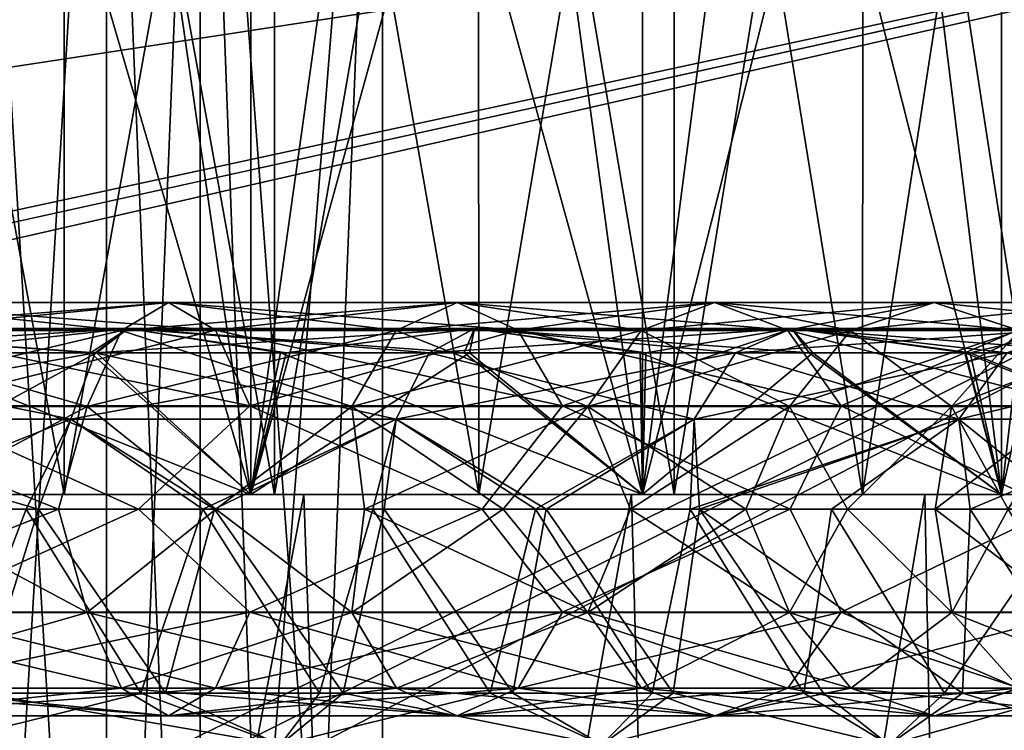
# Model space of a CAD drawing. Header units: metres. Extents: x -104 to 104, y -111 to 38.
# Tile 250 of 256: x 79.72 to 83.53, y 15.59 to 18.34. Entities that reach past the tile are written whole.
import ezdxf

# ---------------------------------------------------------------- set-up
doc = ezdxf.new("R2010")
doc.units = ezdxf.units.M
doc.layers.add('solid_509367_AD153', color=7, linetype='CONTINUOUS')

msp = doc.modelspace()

# ---------------------------------------------------------------- linework, layer by layer
at = {"layer": 'solid_509367_AD153'}
for points in [[(80.610085, 16.5, 10.47233), (79.815994, 22, 10.750194), (79.003357, 22, 10.967939)], [(79.003357, 16.5, 10.967939), (80.610085, 16.5, 10.47233), (79.003357, 22, 10.967939)], [(79.003357, 16.5, -10.967939), (79.003357, 22, -10.967939), (79.815994, 22, -10.750194)], [(79.003357, 16.5, -10.967939), (79.815994, 22, -10.750194), (80.610085, 22, -10.47233)], [(80.610085, 16.5, -10.47233), (79.003357, 16.5, -10.967939), (80.610085, 22, -10.47233)], [(80.610085, 16.5, 10.47233), (80.610085, 22, 10.47233), (79.815994, 22, 10.750194)], [(82.125, 16.5, 9.742785), (81.381195, 22, 10.1359), (80.610085, 22, 10.47233)], [(80.610085, 16.5, 10.47233), (82.125, 16.5, 9.742785), (80.610085, 22, 10.47233)], [(80.610085, 16.5, -10.47233), (80.610085, 22, -10.47233), (81.381195, 22, -10.1359)], [(80.610085, 16.5, -10.47233), (81.381195, 22, -10.1359), (82.125, 22, -9.742785)], [(82.125, 16.5, -9.742785), (80.610085, 16.5, -10.47233), (82.125, 22, -9.742785)], [(82.125, 16.5, 9.742785), (82.125, 22, 9.742785), (81.381195, 22, 10.1359)], [(83.514259, 16.5, 8.795604), (82.837349, 22, 9.295186), (82.125, 22, 9.742785)], [(82.125, 16.5, 9.742785), (83.514259, 16.5, 8.795604), (82.125, 22, 9.742785)], [(82.125, 16.5, -9.742785), (82.125, 22, -9.742785), (82.837349, 22, -9.295186)], [(82.125, 16.5, -9.742785), (82.837349, 22, -9.295186), (83.514259, 22, -8.795604)], [(83.514259, 16.5, -8.795604), (82.125, 16.5, -9.742785), (83.514259, 22, -8.795604)], [(83.514259, 16.5, 8.795604), (83.514259, 22, 8.795604), (82.837349, 22, 9.295186)], [(84.746834, 16.5, 7.651943), (84.151947, 22, 8.246834), (83.514259, 22, 8.795604)], [(83.514259, 16.5, 8.795604), (84.746834, 16.5, 7.651943), (83.514259, 22, 8.795604)], [(83.514259, 16.5, -8.795604), (83.514259, 22, -8.795604), (84.151947, 22, -8.246834)], [(83.514259, 16.5, -8.795604), (84.151947, 22, -8.246834), (84.746834, 22, -7.651943)], [(84.746834, 16.5, -7.651943), (83.514259, 16.5, -8.795604), (84.746834, 22, -7.651943)], [(79.060852, 16.5, 11.211221), (79.05899, 21, 11.211671), (79.887985, 21, 10.989048)], [(79.887077, 16.5, -10.989388), (79.887985, 21, -10.989048), (79.05899, 21, -11.211671)], [(79.887077, 16.5, -10.989388), (79.05899, 21, -11.211671), (79.060852, 16.5, -11.211221)], [(79.060852, 16.5, 11.211221), (79.887985, 21, 10.989048), (79.887077, 16.5, 10.989388)], [(79.887077, 16.5, 10.989388), (79.887985, 21, 10.989048), (80.702728, 21, 10.703959)], [(79.887077, 16.5, 10.989388), (80.702728, 21, 10.703959), (80.701691, 16.5, 10.703978)], [(80.701691, 16.5, -10.703978), (79.887985, 21, -10.989048), (79.887077, 16.5, -10.989388)], [(80.701691, 16.5, -10.703978), (80.702728, 21, -10.703959), (79.887985, 21, -10.989048)], [(80.701691, 16.5, 10.703978), (80.702728, 21, 10.703959), (81.489662, 21, 10.361142)], [(80.701691, 16.5, 10.703978), (81.489662, 21, 10.361142), (81.491699, 16.5, 10.359917)], [(81.491699, 16.5, -10.359917), (80.702728, 21, -10.703959), (80.701691, 16.5, -10.703978)], [(81.491699, 16.5, -10.359917), (81.489662, 21, -10.361142), (80.702728, 21, -10.703959)], [(81.491699, 16.5, 10.359917), (81.489662, 21, 10.361142), (82.248337, 21, 9.959632)], [(82.247688, 16.5, -9.960302), (82.248337, 21, -9.959632), (81.489662, 21, -10.361142)], [(82.247688, 16.5, -9.960302), (81.489662, 21, -10.361142), (81.491699, 16.5, -10.359917)], [(81.491699, 16.5, 10.359917), (82.248337, 21, 9.959632), (82.247688, 16.5, 9.960302)], [(82.247688, 16.5, 9.960302), (82.248337, 21, 9.959632), (82.97921, 21, 9.500394)], [(82.247688, 16.5, 9.960302), (82.97921, 21, 9.500394), (82.977402, 16.5, 9.501176)], [(82.977402, 16.5, -9.501176), (82.248337, 21, -9.959632), (82.247688, 16.5, -9.960302)], [(82.977402, 16.5, -9.501176), (82.97921, 21, -9.500394), (82.248337, 21, -9.959632)], [(82.977402, 16.5, 9.501176), (82.97921, 21, 9.500394), (83.670135, 21, 8.991062)], [(82.977402, 16.5, 9.501176), (83.670135, 21, 8.991062), (83.671913, 16.5, 8.989111)], [(83.671913, 16.5, -8.989111), (82.97921, 21, -9.500394), (82.977402, 16.5, -9.501176)], [(83.671913, 16.5, -8.989111), (83.670135, 21, -8.991062), (82.97921, 21, -9.500394)], [(79.514099, 11.9, 2.779423), (79.514099, 20.799999, 2.779423), (80.050865, 20.799999, 2.049639)], [(80.050705, 11.9, 2.05), (79.514099, 11.9, 2.779423), (80.050865, 20.799999, 2.049639)], [(80.050705, 11.9, -2.05), (80.050865, 20.799999, -2.049639), (79.514099, 20.799999, -2.779423)], [(79.514099, 11.9, -2.779423), (80.050705, 11.9, -2.05), (79.514099, 20.799999, -2.779423)], [(80.050705, 11.9, 2.05), (80.050865, 20.799999, 2.049639), (80.414101, 20.799999, 1.220577)], [(80.414101, 11.9, 1.220577), (80.050705, 11.9, 2.05), (80.414101, 20.799999, 1.220577)], [(80.050705, 11.9, -2.05), (80.414101, 11.9, -1.220577), (80.050865, 20.799999, -2.049639)], [(80.414101, 11.9, -1.220577), (80.414101, 20.799999, -1.220577), (80.050865, 20.799999, -2.049639)], [(81.118805, 11.381198), (80.414101, 20.799999, 1.220577), (81.118805, 20.799999)], [(80.754219, 11.699223, 0.631477), (80.414101, 20.799999, 1.220577), (81.118805, 11.381198)], [(80.754219, 11.699223, 0.631477), (80.414101, 11.9, 1.220577), (80.414101, 20.799999, 1.220577)], [(80.414101, 11.9, -1.220577), (81.118805, 20.799999), (80.414101, 20.799999, -1.220577)], [(80.755348, 11.6984, -0.629519), (81.118805, 20.799999), (80.414101, 11.9, -1.220577)], [(81.118805, 11.381198), (81.118805, 20.799999), (80.755348, 11.6984, -0.629519)], [(-88.5, -7.5, -19), (-88.5, 19.5, -19), (88.5, 19.5, -19)], [(-36.57795, -7.5, -19), (-88.5, -7.5, -19), (88.5, 19.5, -19)], [(-34.248123, -7.626659, -19), (-36.57795, -7.5, -19), (88.5, 19.5, -19)], [(-31.945723, -8.004942, -19), (-34.248123, -7.626659, -19), (88.5, 19.5, -19)], [(31.945723, -8.004942, -19), (-31.945723, -8.004942, -19), (88.5, 19.5, -19)], [(88.5, -7.5, 19), (17.197384, 19.5, 19), (18.989754, 17.759771, 19)], [(88.5, -7.5, 19), (88.5, 19.5, 19), (17.197384, 19.5, 19)], [(34.248119, -7.626659, -19), (31.945723, -8.004942, -19), (88.5, 19.5, -19)], [(36.57795, -7.5, -19), (34.248119, -7.626659, -19), (88.5, 19.5, -19)], [(88.5, -7.5, -19), (36.57795, -7.5, -19), (88.5, 19.5, -19)], [(88.5, -7.5, 19), (18.989754, 17.759771, 19), (20.601439, 15.860648, 19)], [(80.290443, 17.242264, 7.439158), (80.108734, 17.134457, 7.082532), (78.956352, 17.134457, 7.559865)], [(79.080032, 17.242264, 7.940525), (80.290443, 17.242264, 7.439158), (78.956352, 17.134457, 7.559865)], [(79.080032, 17.242264, -7.940525), (78.956352, 17.134457, -7.559865), (80.108734, 17.134457, -7.082532)], [(80.472252, 17.135294, 7.795984), (80.290443, 17.242264, 7.439158), (79.080032, 17.242264, 7.940525)], [(79.203789, 17.135294, 8.3214), (80.472252, 17.135294, 7.795984), (79.080032, 17.242264, 7.940525)], [(80.290443, 17.242264, -7.439158), (79.080032, 17.242264, -7.940525), (80.108734, 17.134457, -7.082532)], [(79.203789, 17.135294, -8.3214), (79.080032, 17.242264, -7.940525), (80.290443, 17.242264, -7.439158)], [(80.472252, 17.135294, -7.795984), (79.203789, 17.135294, -8.3214), (80.290443, 17.242264, -7.439158)], [(81.407516, 17.242264, 6.754614), (81.172256, 17.134457, 6.430805), (80.108734, 17.134457, 7.082532)], [(80.290443, 17.242264, 7.439158), (81.407516, 17.242264, 6.754614), (80.108734, 17.134457, 7.082532)], [(80.290443, 17.242264, -7.439158), (80.108734, 17.134457, -7.082532), (81.172256, 17.134457, -6.430805)], [(81.642906, 17.135294, 7.078605), (81.407516, 17.242264, 6.754614), (80.290443, 17.242264, 7.439158)], [(80.472252, 17.135294, 7.795984), (81.642906, 17.135294, 7.078605), (80.290443, 17.242264, 7.439158)], [(81.407516, 17.242264, -6.754614), (80.290443, 17.242264, -7.439158), (81.172256, 17.134457, -6.430805)], [(80.472252, 17.135294, -7.795984), (80.290443, 17.242264, -7.439158), (81.407516, 17.242264, -6.754614)], [(81.642906, 17.135294, -7.078605), (80.472252, 17.135294, -7.795984), (81.407516, 17.242264, -6.754614)], [(82.403748, 17.242264, 5.903749), (82.120728, 17.134457, 5.62073), (81.172256, 17.134457, 6.430805)], [(81.407516, 17.242264, 6.754614), (82.403748, 17.242264, 5.903749), (81.172256, 17.134457, 6.430805)], [(81.407516, 17.242264, -6.754614), (81.172256, 17.134457, -6.430805), (82.120728, 17.134457, -5.62073)], [(82.686928, 17.135294, 6.186928), (82.403748, 17.242264, 5.903749), (81.407516, 17.242264, 6.754614)], [(81.642906, 17.135294, 7.078605), (82.686928, 17.135294, 6.186928), (81.407516, 17.242264, 6.754614)], [(82.403748, 17.242264, -5.903749), (81.407516, 17.242264, -6.754614), (82.120728, 17.134457, -5.62073)], [(81.642906, 17.135294, -7.078605), (81.407516, 17.242264, -6.754614), (82.403748, 17.242264, -5.903749)], [(82.686928, 17.135294, -6.186928), (81.642906, 17.135294, -7.078605), (82.403748, 17.242264, -5.903749)], [(83.254616, 17.242264, 4.907515), (82.930801, 17.134457, 4.672254), (82.120728, 17.134457, 5.62073)], [(82.403748, 17.242264, 5.903749), (83.254616, 17.242264, 4.907515), (82.120728, 17.134457, 5.62073)], [(82.403748, 17.242264, -5.903749), (82.120728, 17.134457, -5.62073), (82.930801, 17.134457, -4.672254)], [(83.578606, 17.135294, 5.142908), (83.254616, 17.242264, 4.907515), (82.403748, 17.242264, 5.903749)], [(82.686928, 17.135294, 6.186928), (83.578606, 17.135294, 5.142908), (82.403748, 17.242264, 5.903749)], [(83.254616, 17.242264, -4.907515), (82.403748, 17.242264, -5.903749), (82.930801, 17.134457, -4.672254)], [(82.686928, 17.135294, -6.186928), (82.403748, 17.242264, -5.903749), (83.254616, 17.242264, -4.907515)], [(83.578606, 17.135294, -5.142908), (82.686928, 17.135294, -6.186928), (83.254616, 17.242264, -4.907515)], [(83.939156, 17.242264, 3.79044), (83.582535, 17.134457, 3.608731), (82.930801, 17.134457, 4.672254)], [(83.254616, 17.242264, 4.907515), (83.939156, 17.242264, 3.79044), (82.930801, 17.134457, 4.672254)], [(83.254616, 17.242264, -4.907515), (82.930801, 17.134457, -4.672254), (83.582535, 17.134457, -3.608731)], [(84.295982, 17.135294, 3.972252), (83.939156, 17.242264, 3.79044), (83.254616, 17.242264, 4.907515)], [(83.578606, 17.135294, 5.142908), (84.295982, 17.135294, 3.972252), (83.254616, 17.242264, 4.907515)], [(83.939156, 17.242264, -3.79044), (83.254616, 17.242264, -4.907515), (83.582535, 17.134457, -3.608731)], [(83.578606, 17.135294, -5.142908), (83.254616, 17.242264, -4.907515), (83.939156, 17.242264, -3.79044)], [(78.714081, 17.142265, 9.700533), (78.636131, 17.0483, 9.358998), (80.007156, 17.0483, 8.936092)], [(80.135139, 17.142265, -9.262194), (80.007156, 17.0483, -8.936092), (78.636131, 17.0483, -9.358998)], [(78.714081, 17.142265, -9.700533), (80.135139, 17.142265, -9.262194), (78.636131, 17.0483, -9.358998)], [(80.135139, 17.142265, 9.262194), (79.256165, 17.048483, 9.924391), (78.714081, 17.142265, 9.700533)], [(78.714081, 17.142265, -9.700533), (79.23288, 17.048483, -9.930829), (79.989159, 17.048483, -9.691013)], [(78.714081, 17.142265, -9.700533), (79.989159, 17.048483, -9.691013), (80.135139, 17.142265, -9.262194)], [(80.135139, 17.142265, 9.262194), (78.714081, 17.142265, 9.700533), (80.007156, 17.0483, 8.936092)], [(80.108734, 17.134457, 7.082532), (79.975906, 16.840813, 6.821852), (78.865944, 16.840813, 7.281615)], [(78.956352, 17.134457, 7.559865), (80.108734, 17.134457, 7.082532), (78.865944, 16.840813, 7.281615)], [(78.956352, 17.134457, -7.559865), (78.865944, 16.840813, -7.281615), (79.975906, 16.840813, -6.821852)], [(80.108734, 17.134457, -7.082532), (78.956352, 17.134457, -7.559865), (79.975906, 16.840813, -6.821852)], [(80.605354, 16.842264, 8.057212), (80.472252, 17.135294, 7.795984), (79.203789, 17.135294, 8.3214)], [(79.294388, 16.842264, 8.600233), (80.605354, 16.842264, 8.057212), (79.203789, 17.135294, 8.3214)], [(79.294388, 16.842264, -8.600233), (79.203789, 17.135294, -8.3214), (80.472252, 17.135294, -7.795984)], [(80.135139, 17.142265, 9.262194), (80.012009, 17.048483, 9.682757), (79.256165, 17.048483, 9.924391)], [(80.605354, 16.842264, -8.057212), (79.294388, 16.842264, -8.600233), (80.472252, 17.135294, -7.795984)], [(81.172256, 17.134457, 6.430805), (81.000282, 16.840813, 6.194112), (79.975906, 16.840813, 6.821852)], [(80.108734, 17.134457, 7.082532), (81.172256, 17.134457, 6.430805), (79.975906, 16.840813, 6.821852)], [(80.108734, 17.134457, -7.082532), (79.975906, 16.840813, -6.821852), (81.000282, 16.840813, -6.194112)], [(80.135139, 17.142265, -9.262194), (79.989159, 17.048483, -9.691013), (80.724663, 17.048483, -9.393732)], [(80.135139, 17.142265, 9.262194), (80.007156, 17.0483, 8.936092), (81.299843, 17.0483, 8.313569)], [(81.474998, 17.142265, -8.616953), (81.299843, 17.0483, -8.313569), (80.007156, 17.0483, -8.936092)], [(80.135139, 17.142265, -9.262194), (81.474998, 17.142265, -8.616953), (80.007156, 17.0483, -8.936092)], [(80.135139, 17.142265, 9.262194), (80.746574, 17.048483, 9.383848), (80.012009, 17.048483, 9.682757)], [(81.172256, 17.134457, -6.430805), (80.108734, 17.134457, -7.082532), (81.000282, 16.840813, -6.194112)], [(81.474998, 17.142265, 8.616953), (80.746574, 17.048483, 9.383848), (80.135139, 17.142265, 9.262194)], [(80.135139, 17.142265, -9.262194), (80.724663, 17.048483, -9.393732), (81.434906, 17.048483, -9.040835)], [(80.135139, 17.142265, -9.262194), (81.434906, 17.048483, -9.040835), (81.474998, 17.142265, -8.616953)], [(81.474998, 17.142265, 8.616953), (80.135139, 17.142265, 9.262194), (81.299843, 17.0483, 8.313569)], [(81.815239, 16.842264, 7.315795), (81.642906, 17.135294, 7.078605), (80.472252, 17.135294, 7.795984)], [(80.605354, 16.842264, 8.057212), (81.815239, 16.842264, 7.315795), (80.472252, 17.135294, 7.795984)], [(80.605354, 16.842264, -8.057212), (80.472252, 17.135294, -7.795984), (81.642906, 17.135294, -7.078605)], [(81.815239, 16.842264, -7.315795), (80.605354, 16.842264, -8.057212), (81.642906, 17.135294, -7.078605)], [(81.474998, 17.142265, 8.616953), (81.456512, 17.048483, 9.029009), (80.746574, 17.048483, 9.383848)], [(82.120728, 17.134457, 5.62073), (81.913849, 16.840813, 5.413852), (81.000282, 16.840813, 6.194112)], [(81.172256, 17.134457, 6.430805), (82.120728, 17.134457, 5.62073), (81.000282, 16.840813, 6.194112)], [(81.172256, 17.134457, -6.430805), (81.000282, 16.840813, -6.194112), (81.913849, 16.840813, -5.413852)], [(82.120728, 17.134457, -5.62073), (81.172256, 17.134457, -6.430805), (81.913849, 16.840813, -5.413852)], [(81.474998, 17.142265, 8.616953), (81.299843, 17.0483, 8.313569), (82.485306, 17.0483, 7.505334)], [(82.70372, 17.142265, -7.779223), (82.485306, 17.0483, -7.505334), (81.299843, 17.0483, -8.313569)], [(81.474998, 17.142265, -8.616953), (82.70372, 17.142265, -7.779223), (81.299843, 17.0483, -8.313569)], [(81.474998, 17.142265, -8.616953), (81.434906, 17.048483, -9.040835), (82.117027, 17.048483, -8.633595)], [(81.474998, 17.142265, 8.616953), (82.138428, 17.048483, 8.619637), (81.456512, 17.048483, 9.029009)], [(82.70372, 17.142265, 7.779223), (82.138428, 17.048483, 8.619637), (81.474998, 17.142265, 8.616953)], [(81.474998, 17.142265, -8.616953), (82.117027, 17.048483, -8.633595), (82.769997, 17.048483, -8.171727)], [(81.474998, 17.142265, -8.616953), (82.769997, 17.048483, -8.171727), (82.70372, 17.142265, -7.779223)], [(82.70372, 17.142265, 7.779223), (81.474998, 17.142265, 8.616953), (82.485306, 17.0483, 7.505334)], [(82.894241, 16.842264, 6.394239), (82.686928, 17.135294, 6.186928), (81.642906, 17.135294, 7.078605)], [(81.815239, 16.842264, 7.315795), (82.894241, 16.842264, 6.394239), (81.642906, 17.135294, 7.078605)], [(81.815239, 16.842264, -7.315795), (81.642906, 17.135294, -7.078605), (82.686928, 17.135294, -6.186928)], [(82.894241, 16.842264, -6.394239), (81.815239, 16.842264, -7.315795), (82.686928, 17.135294, -6.186928)], [(82.930801, 17.134457, 4.672254), (82.694115, 16.840813, 4.500286), (81.913849, 16.840813, 5.413852)], [(82.120728, 17.134457, 5.62073), (82.930801, 17.134457, 4.672254), (81.913849, 16.840813, 5.413852)], [(82.120728, 17.134457, -5.62073), (81.913849, 16.840813, -5.413852), (82.694115, 16.840813, -4.500286)], [(82.930801, 17.134457, -4.672254), (82.120728, 17.134457, -5.62073), (82.694115, 16.840813, -4.500286)], [(82.70372, 17.142265, 7.779223), (82.785042, 17.048483, 8.160163), (82.138428, 17.048483, 8.619637)], [(82.70372, 17.142265, 7.779223), (82.485306, 17.0483, 7.505334), (83.537064, 17.0483, 6.529442)], [(83.793869, 17.142265, -6.767719), (83.537064, 17.0483, -6.529442), (82.485306, 17.0483, -7.505334)], [(82.70372, 17.142265, -7.779223), (83.793869, 17.142265, -6.767719), (82.485306, 17.0483, -7.505334)], [(83.815796, 16.842264, 5.315237), (83.578606, 17.135294, 5.142908), (82.686928, 17.135294, 6.186928)], [(82.894241, 16.842264, 6.394239), (83.815796, 16.842264, 5.315237), (82.686928, 17.135294, 6.186928)], [(82.894241, 16.842264, -6.394239), (82.686928, 17.135294, -6.186928), (83.578606, 17.135294, -5.142908)], [(83.582535, 17.134457, 3.608731), (83.321854, 16.840813, 3.475907), (82.694115, 16.840813, 4.500286)], [(82.930801, 17.134457, 4.672254), (83.582535, 17.134457, 3.608731), (82.694115, 16.840813, 4.500286)], [(82.930801, 17.134457, -4.672254), (82.694115, 16.840813, -4.500286), (83.321854, 16.840813, -3.475907)], [(82.70372, 17.142265, 7.779223), (83.393692, 17.048483, 7.65291), (82.785042, 17.048483, 8.160163)], [(83.793869, 17.142265, 6.767719), (83.393692, 17.048483, 7.65291), (82.70372, 17.142265, 7.779223)], [(82.70372, 17.142265, -7.779223), (82.769997, 17.048483, -8.171727), (83.373436, 17.048483, -7.671109)], [(82.70372, 17.142265, -7.779223), (83.373436, 17.048483, -7.671109), (83.924156, 17.048483, -7.139463)], [(82.70372, 17.142265, -7.779223), (83.924156, 17.048483, -7.139463), (83.793869, 17.142265, -6.767719)], [(83.793869, 17.142265, 6.767719), (82.70372, 17.142265, 7.779223), (83.537064, 17.0483, 6.529442)], [(83.815796, 16.842264, -5.315237), (82.894241, 16.842264, -6.394239), (83.578606, 17.135294, -5.142908)], [(83.582535, 17.134457, -3.608731), (82.930801, 17.134457, -4.672254), (83.321854, 16.840813, -3.475907)], [(84.059868, 17.134457, 2.456349), (83.781616, 16.840813, 2.36594), (83.321854, 16.840813, 3.475907)], [(83.582535, 17.134457, 3.608731), (84.059868, 17.134457, 2.456349), (83.321854, 16.840813, 3.475907)], [(83.582535, 17.134457, -3.608731), (83.321854, 16.840813, -3.475907), (83.781616, 16.840813, -2.36594)], [(83.793869, 17.142265, 6.767719), (84.450005, 17.048483, 6.548849), (83.393692, 17.048483, 7.65291)], [(78.636131, 17.0483, 9.358998), (78.579109, 16.79163, 9.109158), (79.913536, 16.79163, 8.69754)], [(80.007156, 17.0483, -8.936092), (79.913536, 16.79163, -8.69754), (78.579109, 16.79163, -9.109158)], [(78.636131, 17.0483, -9.358998), (80.007156, 17.0483, -8.936092), (78.579109, 16.79163, -9.109158)], [(80.007156, 17.0483, 8.936092), (78.636131, 17.0483, 9.358998), (79.913536, 16.79163, 8.69754)], [(80.012009, 17.048483, 9.682757), (80.610085, 16.5, 10.47233), (79.003357, 16.5, 10.967939)], [(79.256165, 17.048483, 9.924391), (80.012009, 17.048483, 9.682757), (79.003357, 16.5, 10.967939)], [(79.23288, 17.048483, -9.930829), (79.003357, 16.5, -10.967939), (80.610085, 16.5, -10.47233)], [(79.989159, 17.048483, -9.691013), (79.23288, 17.048483, -9.930829), (80.610085, 16.5, -10.47233)], [(80.007156, 17.0483, 8.936092), (79.913536, 16.79163, 8.69754), (81.171707, 16.79163, 8.091636)], [(81.299843, 17.0483, -8.313569), (81.171707, 16.79163, -8.091636), (79.913536, 16.79163, -8.69754)], [(80.007156, 17.0483, -8.936092), (81.299843, 17.0483, -8.313569), (79.913536, 16.79163, -8.69754)], [(80.724663, 17.048483, -9.393732), (79.989159, 17.048483, -9.691013), (80.610085, 16.5, -10.47233)], [(81.299843, 17.0483, 8.313569), (80.007156, 17.0483, 8.936092), (81.171707, 16.79163, 8.091636)], [(80.012009, 17.048483, 9.682757), (80.746574, 17.048483, 9.383848), (80.610085, 16.5, 10.47233)], [(81.456512, 17.048483, 9.029009), (82.125, 16.5, 9.742785), (80.610085, 16.5, 10.47233)], [(80.746574, 17.048483, 9.383848), (81.456512, 17.048483, 9.029009), (80.610085, 16.5, 10.47233)], [(80.724663, 17.048483, -9.393732), (80.610085, 16.5, -10.47233), (82.125, 16.5, -9.742785)], [(81.434906, 17.048483, -9.040835), (80.724663, 17.048483, -9.393732), (82.125, 16.5, -9.742785)], [(81.299843, 17.0483, 8.313569), (81.171707, 16.79163, 8.091636), (82.325523, 16.79163, 7.304977)], [(82.485306, 17.0483, -7.505334), (82.325523, 16.79163, -7.304977), (81.171707, 16.79163, -8.091636)], [(81.299843, 17.0483, -8.313569), (82.485306, 17.0483, -7.505334), (81.171707, 16.79163, -8.091636)], [(82.485306, 17.0483, 7.505334), (81.299843, 17.0483, 8.313569), (82.325523, 16.79163, 7.304977)], [(82.117027, 17.048483, -8.633595), (81.434906, 17.048483, -9.040835), (82.125, 16.5, -9.742785)], [(81.456512, 17.048483, 9.029009), (82.138428, 17.048483, 8.619637), (82.125, 16.5, 9.742785)], [(82.117027, 17.048483, -8.633595), (82.125, 16.5, -9.742785), (83.514259, 16.5, -8.795604)], [(82.769997, 17.048483, -8.171727), (82.117027, 17.048483, -8.633595), (83.514259, 16.5, -8.795604)], [(82.785042, 17.048483, 8.160163), (83.514259, 16.5, 8.795604), (82.125, 16.5, 9.742785)], [(82.138428, 17.048483, 8.619637), (82.785042, 17.048483, 8.160163), (82.125, 16.5, 9.742785)], [(82.485306, 17.0483, 7.505334), (82.325523, 16.79163, 7.304977), (83.349205, 16.79163, 6.355137)], [(83.537064, 17.0483, -6.529442), (83.349205, 16.79163, -6.355137), (82.325523, 16.79163, -7.304977)], [(82.485306, 17.0483, -7.505334), (83.537064, 17.0483, -6.529442), (82.325523, 16.79163, -7.304977)], [(83.537064, 17.0483, 6.529442), (82.485306, 17.0483, 7.505334), (83.349205, 16.79163, 6.355137)], [(83.373436, 17.048483, -7.671109), (82.769997, 17.048483, -8.171727), (83.514259, 16.5, -8.795604)], [(82.785042, 17.048483, 8.160163), (83.393692, 17.048483, 7.65291), (83.514259, 16.5, 8.795604)], [(83.537064, 17.0483, 6.529442), (83.349205, 16.79163, 6.355137), (84.219894, 16.79163, 5.263334)], [(84.431633, 17.0483, -5.407694), (84.219894, 16.79163, -5.263334), (83.349205, 16.79163, -6.355137)], [(83.537064, 17.0483, -6.529442), (84.431633, 17.0483, -5.407694), (83.349205, 16.79163, -6.355137)], [(83.373436, 17.048483, -7.671109), (83.514259, 16.5, -8.795604), (84.746834, 16.5, -7.651943)], [(83.924156, 17.048483, -7.139463), (83.373436, 17.048483, -7.671109), (84.746834, 16.5, -7.651943)], [(83.393692, 17.048483, 7.65291), (84.746834, 16.5, 7.651943), (83.514259, 16.5, 8.795604)], [(83.393692, 17.048483, 7.65291), (84.450005, 17.048483, 6.548849), (84.746834, 16.5, 7.651943)], [(79.294388, 16.842264, 8.600233), (78.746193, 16.442265, 8.870012), (80.175514, 16.442265, 8.379326)], [(79.294388, 16.842264, -8.600233), (80.175514, 16.442265, -8.379326), (78.746193, 16.442265, -8.870012)], [(78.865944, 16.840813, 7.281615), (79.975906, 16.840813, 6.821852), (79.227371, 16.442265, 7.040165)], [(78.865944, 16.840813, -7.281615), (79.227371, 16.442265, -7.040165), (79.865326, 16.442265, -6.758483)], [(79.975906, 16.840813, -6.821852), (78.865944, 16.840813, -7.281615), (79.865326, 16.442265, -6.758483)], [(79.975906, 16.840813, 6.821852), (79.865326, 16.442265, 6.758483), (79.227371, 16.442265, 7.040165)], [(79.294388, 16.842264, 8.600233), (80.175514, 16.442265, 8.379326), (80.605354, 16.842264, 8.057212)], [(80.605354, 16.842264, -8.057212), (80.175514, 16.442265, -8.379326), (79.294388, 16.842264, -8.600233)], [(79.975906, 16.840813, 6.821852), (80.474564, 16.442265, 6.419139), (79.865326, 16.442265, 6.758483)], [(79.975906, 16.840813, -6.821852), (79.865326, 16.442265, -6.758483), (80.474564, 16.442265, -6.419139)], [(79.975906, 16.840813, 6.821852), (81.000282, 16.840813, 6.194112), (80.474564, 16.442265, 6.419139)], [(81.000282, 16.840813, -6.194112), (79.975906, 16.840813, -6.821852), (80.474564, 16.442265, -6.419139)], [(80.605354, 16.842264, 8.057212), (80.175514, 16.442265, 8.379326), (81.504578, 16.442265, 7.660073)], [(80.605354, 16.842264, -8.057212), (81.504578, 16.442265, -7.660073), (80.175514, 16.442265, -8.379326)], [(81.000282, 16.840813, 6.194112), (81.049889, 16.442265, 6.02503), (80.474564, 16.442265, 6.419139)], [(81.000282, 16.840813, -6.194112), (80.474564, 16.442265, -6.419139), (81.049889, 16.442265, -6.02503)], [(80.605354, 16.842264, 8.057212), (81.504578, 16.442265, 7.660073), (81.815239, 16.842264, 7.315795)], [(81.815239, 16.842264, -7.315795), (81.504578, 16.442265, -7.660073), (80.605354, 16.842264, -8.057212)], [(81.000282, 16.840813, 6.194112), (81.913849, 16.840813, 5.413852), (81.049889, 16.442265, 6.02503)], [(81.000282, 16.840813, -6.194112), (81.049889, 16.442265, -6.02503), (81.586403, 16.442265, -5.579517)], [(81.913849, 16.840813, -5.413852), (81.000282, 16.840813, -6.194112), (81.586403, 16.442265, -5.579517)], [(81.913849, 16.840813, 5.413852), (81.586403, 16.442265, 5.579517), (81.049889, 16.442265, 6.02503)], [(81.815239, 16.842264, 7.315795), (81.504578, 16.442265, 7.660073), (82.697128, 16.442265, 6.731874)], [(81.815239, 16.842264, -7.315795), (82.697128, 16.442265, -6.731874), (81.504578, 16.442265, -7.660073)], [(81.913849, 16.840813, 5.413852), (82.079514, 16.442265, 5.086402), (81.586403, 16.442265, 5.579517)], [(81.913849, 16.840813, -5.413852), (81.586403, 16.442265, -5.579517), (82.079514, 16.442265, -5.086402)], [(81.815239, 16.842264, 7.315795), (82.697128, 16.442265, 6.731874), (82.894241, 16.842264, 6.394239)], [(82.894241, 16.842264, -6.394239), (82.697128, 16.442265, -6.731874), (81.815239, 16.842264, -7.315795)], [(81.913849, 16.840813, 5.413852), (82.694115, 16.840813, 4.500286), (82.079514, 16.442265, 5.086402)], [(81.913849, 16.840813, -5.413852), (82.079514, 16.442265, -5.086402), (82.525032, 16.442265, -4.549891)], [(82.694115, 16.840813, -4.500286), (81.913849, 16.840813, -5.413852), (82.525032, 16.442265, -4.549891)], [(82.694115, 16.840813, 4.500286), (82.525032, 16.442265, 4.549891), (82.079514, 16.442265, 5.086402)], [(82.694115, 16.840813, 4.500286), (82.919136, 16.442265, 3.974563), (82.525032, 16.442265, 4.549891)], [(82.694115, 16.840813, -4.500286), (82.525032, 16.442265, -4.549891), (82.919136, 16.442265, -3.974563)], [(82.694115, 16.840813, 4.500286), (83.321854, 16.840813, 3.475907), (82.919136, 16.442265, 3.974563)], [(83.321854, 16.840813, -3.475907), (82.694115, 16.840813, -4.500286), (82.919136, 16.442265, -3.974563)], [(82.894241, 16.842264, 6.394239), (82.697128, 16.442265, 6.731874), (83.720634, 16.442265, 5.620046)], [(82.894241, 16.842264, -6.394239), (83.720634, 16.442265, -5.620046), (82.697128, 16.442265, -6.731874)], [(82.894241, 16.842264, 6.394239), (83.720634, 16.442265, 5.620046), (83.815796, 16.842264, 5.315237)], [(83.815796, 16.842264, -5.315237), (83.720634, 16.442265, -5.620046), (82.894241, 16.842264, -6.394239)], [(83.321854, 16.840813, 3.475907), (83.258484, 16.442265, 3.365324), (82.919136, 16.442265, 3.974563)], [(83.321854, 16.840813, -3.475907), (82.919136, 16.442265, -3.974563), (83.258484, 16.442265, -3.365324)], [(83.781616, 16.840813, 2.36594), (83.540169, 16.442265, 2.727375), (83.258484, 16.442265, 3.365324)], [(83.321854, 16.840813, 3.475907), (83.781616, 16.840813, 2.36594), (83.258484, 16.442265, 3.365324)], [(83.321854, 16.840813, -3.475907), (83.258484, 16.442265, -3.365324), (83.540169, 16.442265, -2.727375)], [(83.781616, 16.840813, -2.36594), (83.321854, 16.840813, -3.475907), (83.540169, 16.442265, -2.727375)], [(78.579109, 16.79163, 9.109158), (79.084915, 16.442265, 8.881481), (79.787567, 16.442265, 8.646063)], [(79.913536, 16.79163, 8.69754), (78.579109, 16.79163, 9.109158), (79.787567, 16.442265, 8.646063)], [(78.579109, 16.79163, -9.109158), (79.913536, 16.79163, -8.69754), (79.036644, 16.442265, -8.895388)], [(79.913536, 16.79163, -8.69754), (79.740509, 16.442265, -8.663811), (79.036644, 16.442265, -8.895388)], [(79.913536, 16.79163, -8.69754), (80.423492, 16.442265, -8.376676), (79.740509, 16.442265, -8.663811)], [(79.913536, 16.79163, 8.69754), (79.787567, 16.442265, 8.646063), (80.468796, 16.442265, 8.355306)], [(81.171707, 16.79163, 8.091636), (79.913536, 16.79163, 8.69754), (80.468796, 16.442265, 8.355306)], [(79.913536, 16.79163, -8.69754), (81.171707, 16.79163, -8.091636), (80.423492, 16.442265, -8.376676)], [(81.171707, 16.79163, -8.091636), (81.081192, 16.442265, -8.035868), (80.423492, 16.442265, -8.376676)], [(81.171707, 16.79163, 8.091636), (80.468796, 16.442265, 8.355306), (81.125511, 16.442265, 8.01044)], [(81.171707, 16.79163, -8.091636), (81.711861, 16.442265, -7.641925), (81.081192, 16.442265, -8.035868)], [(81.171707, 16.79163, 8.091636), (81.125511, 16.442265, 8.01044), (81.753128, 16.442265, 7.613616)], [(82.325523, 16.79163, 7.304977), (81.171707, 16.79163, 8.091636), (81.753128, 16.442265, 7.613616)], [(81.171707, 16.79163, -8.091636), (82.325523, 16.79163, -7.304977), (81.711861, 16.442265, -7.641925)], [(82.325523, 16.79163, -7.304977), (82.309868, 16.442265, -7.197774), (81.711861, 16.442265, -7.641925)], [(82.325523, 16.79163, 7.304977), (81.753128, 16.442265, 7.613616), (82.34568, 16.442265, 7.168716)], [(83.349205, 16.79163, -6.355137), (82.856499, 16.442265, -6.719926), (82.309868, 16.442265, -7.197774)], [(82.325523, 16.79163, -7.304977), (83.349205, 16.79163, -6.355137), (82.309868, 16.442265, -7.197774)], [(83.349205, 16.79163, 6.355137), (82.325523, 16.79163, 7.304977), (82.34568, 16.442265, 7.168716)], [(83.349205, 16.79163, 6.355137), (82.34568, 16.442265, 7.168716), (83.394028, 16.442265, 6.167247)], [(83.349205, 16.79163, -6.355137), (83.782738, 16.442265, -5.702999), (82.856499, 16.442265, -6.719926)], [(84.219894, 16.79163, 5.263334), (83.349205, 16.79163, 6.355137), (83.394028, 16.442265, 6.167247)], [(83.349205, 16.79163, -6.355137), (84.219894, 16.79163, -5.263334), (83.782738, 16.442265, -5.702999)], [(84.219894, 16.79163, 5.263334), (83.394028, 16.442265, 6.167247), (84.218559, 16.442265, 5.097681)], [(79.43293, 16.5, 9.035478), (79.060852, 16.5, 11.211221), (79.887077, 16.5, 10.989388)], [(79.43293, 16.5, -9.035478), (79.887077, 16.5, -10.989388), (79.060852, 16.5, -11.211221)], [(79.43293, 16.5, -9.035478), (79.689629, 10.584156, -8.948534), (80.815155, 16.5, -8.462941)], [(80.815155, 16.5, 8.462941), (79.689644, 10.584156, 8.94853), (79.43293, 16.5, 9.035478)], [(80.815155, 16.5, 8.462941), (79.43293, 16.5, 9.035478), (80.701691, 16.5, 10.703978)], [(79.43293, 16.5, 9.035478), (79.887077, 16.5, 10.989388), (80.701691, 16.5, 10.703978)], [(79.43293, 16.5, -9.035478), (80.815155, 16.5, -8.462941), (79.887077, 16.5, -10.989388)], [(80.815155, 16.5, -8.462941), (79.689629, 10.584156, -8.948534), (81.022217, 10.59971, -8.354507)], [(80.815155, 16.5, 8.462941), (81.022224, 10.59971, 8.354503), (79.689644, 10.584156, 8.94853)], [(80.815155, 16.5, -8.462941), (80.701691, 16.5, -10.703978), (79.887077, 16.5, -10.989388)], [(80.815155, 16.5, 8.462941), (80.701691, 16.5, 10.703978), (81.491699, 16.5, 10.359917)], [(80.815155, 16.5, -8.462941), (81.491699, 16.5, -10.359917), (80.701691, 16.5, -10.703978)], [(80.815155, 16.5, -8.462941), (81.022217, 10.59971, -8.354507), (82.082283, 16.5, -7.685693)], [(82.082283, 16.5, 7.685693), (81.022224, 10.59971, 8.354503), (80.815155, 16.5, 8.462941)], [(82.082283, 16.5, 7.685693), (80.815155, 16.5, 8.462941), (81.491699, 16.5, 10.359917)], [(80.815155, 16.5, -8.462941), (82.082283, 16.5, -7.685693), (81.491699, 16.5, -10.359917)], [(82.082283, 16.5, -7.685693), (81.022217, 10.59971, -8.354507), (82.243431, 10.620338, -7.566761)], [(82.082283, 16.5, 7.685693), (82.243439, 10.620338, 7.566755), (81.022224, 10.59971, 8.354503)], [(82.082283, 16.5, 7.685693), (81.491699, 16.5, 10.359917), (82.247688, 16.5, 9.960302)], [(82.082283, 16.5, -7.685693), (82.247688, 16.5, -9.960302), (81.491699, 16.5, -10.359917)], [(82.082283, 16.5, -7.685693), (82.243431, 10.620338, -7.566761), (83.217514, 16.5, -6.717515)], [(83.217514, 16.5, 6.717515), (82.243439, 10.620338, 7.566755), (82.082283, 16.5, 7.685693)], [(82.082283, 16.5, 7.685693), (82.247688, 16.5, 9.960302), (82.977402, 16.5, 9.501176)], [(82.082283, 16.5, -7.685693), (83.217514, 16.5, -6.717515), (82.247688, 16.5, -9.960302)], [(83.217514, 16.5, 6.717515), (82.082283, 16.5, 7.685693), (82.977402, 16.5, 9.501176)], [(83.217514, 16.5, -6.717515), (82.243431, 10.620338, -7.566761), (83.332375, 10.645646, -6.600302)], [(83.217514, 16.5, 6.717515), (83.332382, 10.645646, 6.600296), (82.243439, 10.620338, 7.566755)], [(83.217514, 16.5, -6.717515), (82.977402, 16.5, -9.501176), (82.247688, 16.5, -9.960302)], [(83.217514, 16.5, 6.717515), (82.977402, 16.5, 9.501176), (83.671913, 16.5, 8.989111)], [(83.217514, 16.5, -6.717515), (83.671913, 16.5, -8.989111), (82.977402, 16.5, -9.501176)], [(83.217514, 16.5, -6.717515), (83.332375, 10.645646, -6.600302), (84.185692, 16.5, -5.582286)], [(84.185692, 16.5, 5.582286), (83.332382, 10.645646, 6.600296), (83.217514, 16.5, 6.717515)], [(84.185692, 16.5, 5.582286), (83.217514, 16.5, 6.717515), (83.671913, 16.5, 8.989111)], [(83.217514, 16.5, -6.717515), (84.185692, 16.5, -5.582286), (83.671913, 16.5, -8.989111)], [(84.185692, 16.5, -5.582286), (83.332375, 10.645646, -6.600302), (84.263016, 10.67509, -5.475909)], [(84.185692, 16.5, 5.582286), (84.263023, 10.67509, 5.475904), (83.332382, 10.645646, 6.600296)], [(79.294647, 16.043716, 8.601028), (80.175514, 16.442265, 8.379326), (78.746193, 16.442265, 8.870012)], [(78.746193, 16.442265, -8.870012), (80.175514, 16.442265, -8.379326), (79.294647, 16.043716, -8.601028)], [(79.865326, 16.442265, 6.758483), (79.976288, 16.042265, 6.822597), (78.866196, 16.042265, 7.282411)], [(79.227371, 16.442265, 7.040165), (79.865326, 16.442265, 6.758483), (78.866196, 16.042265, 7.282411)], [(79.227371, 16.442265, -7.040165), (78.866196, 16.042265, -7.282411), (79.976288, 16.042265, -6.822597)], [(79.036644, 16.442265, -8.895388), (79.740509, 16.442265, -8.663811), (79.46756, 15.73094, -8.761054)], [(79.565727, 15.73094, 8.727189), (79.787567, 16.442265, 8.646063), (79.084915, 16.442265, 8.881481)], [(79.865326, 16.442265, -6.758483), (79.227371, 16.442265, -7.040165), (79.976288, 16.042265, -6.822597)], [(79.294647, 16.043716, 8.601028), (80.605736, 16.043716, 8.057957), (80.175514, 16.442265, 8.379326)], [(80.175514, 16.442265, -8.379326), (80.605736, 16.043716, -8.057957), (79.294647, 16.043716, -8.601028)], [(79.740509, 16.442265, -8.663811), (80.184021, 15.73094, -8.484719), (79.46756, 15.73094, -8.761054)], [(79.565727, 15.73094, 8.727189), (80.27935, 15.73094, 8.442691), (79.787567, 16.442265, 8.646063)], [(79.740509, 16.442265, -8.663811), (80.423492, 16.442265, -8.376676), (80.184021, 15.73094, -8.484719)], [(80.27935, 15.73094, 8.442691), (80.468796, 16.442265, 8.355306), (79.787567, 16.442265, 8.646063)], [(79.865326, 16.442265, 6.758483), (80.474564, 16.442265, 6.419139), (79.976288, 16.042265, 6.822597)], [(80.474564, 16.442265, -6.419139), (79.865326, 16.442265, -6.758483), (79.976288, 16.042265, -6.822597)], [(80.474564, 16.442265, 6.419139), (81.000778, 16.042265, 6.194788), (79.976288, 16.042265, 6.822597)], [(80.474564, 16.442265, -6.419139), (79.976288, 16.042265, -6.822597), (81.000778, 16.042265, -6.194788)], [(80.605736, 16.043716, 8.057957), (81.504578, 16.442265, 7.660073), (80.175514, 16.442265, 8.379326)], [(80.175514, 16.442265, -8.379326), (81.504578, 16.442265, -7.660073), (80.605736, 16.043716, -8.057957)], [(80.423492, 16.442265, -8.376676), (80.87516, 15.73094, -8.149875), (80.184021, 15.73094, -8.484719)], [(80.27935, 15.73094, 8.442691), (80.966751, 15.73094, 8.100039), (80.468796, 16.442265, 8.355306)], [(80.423492, 16.442265, -8.376676), (81.081192, 16.442265, -8.035868), (80.87516, 15.73094, -8.149875)], [(80.966751, 15.73094, 8.100039), (81.125511, 16.442265, 8.01044), (80.468796, 16.442265, 8.355306)], [(80.474564, 16.442265, 6.419139), (81.049889, 16.442265, 6.02503), (81.000778, 16.042265, 6.194788)], [(81.049889, 16.442265, -6.02503), (80.474564, 16.442265, -6.419139), (81.000778, 16.042265, -6.194788)], [(80.605736, 16.043716, 8.057957), (81.815727, 16.043716, 7.316472), (81.504578, 16.442265, 7.660073)], [(81.504578, 16.442265, -7.660073), (81.815727, 16.043716, -7.316472), (80.605736, 16.043716, -8.057957)], [(81.081192, 16.442265, -8.035868), (81.536278, 15.73094, -7.758762), (80.87516, 15.73094, -8.149875)], [(80.966751, 15.73094, 8.100039), (81.623047, 15.73094, 7.701744), (81.125511, 16.442265, 8.01044)], [(81.586403, 16.442265, 5.579517), (81.914444, 16.042265, 5.414443), (81.000778, 16.042265, 6.194788)], [(81.049889, 16.442265, 6.02503), (81.586403, 16.442265, 5.579517), (81.000778, 16.042265, 6.194788)], [(81.049889, 16.442265, -6.02503), (81.000778, 16.042265, -6.194788), (81.914444, 16.042265, -5.414443)], [(81.586403, 16.442265, -5.579517), (81.049889, 16.442265, -6.02503), (81.914444, 16.042265, -5.414443)], [(81.081192, 16.442265, -8.035868), (81.711861, 16.442265, -7.641925), (81.536278, 15.73094, -7.758762)], [(81.623047, 15.73094, 7.701744), (81.753128, 16.442265, 7.613616), (81.125511, 16.442265, 8.01044)], [(81.815727, 16.043716, 7.316472), (82.697128, 16.442265, 6.731874), (81.504578, 16.442265, 7.660073)], [(81.504578, 16.442265, -7.660073), (82.697128, 16.442265, -6.731874), (81.815727, 16.043716, -7.316472)], [(81.711861, 16.442265, -7.641925), (82.162605, 15.73094, -7.314189), (81.536278, 15.73094, -7.758762)], [(81.586403, 16.442265, 5.579517), (82.079514, 16.442265, 5.086402), (81.914444, 16.042265, 5.414443)], [(82.079514, 16.442265, -5.086402), (81.586403, 16.442265, -5.579517), (81.914444, 16.042265, -5.414443)], [(81.623047, 15.73094, 7.701744), (82.244247, 15.73094, 7.250248), (81.753128, 16.442265, 7.613616)], [(81.711861, 16.442265, -7.641925), (82.309868, 16.442265, -7.197774), (82.162605, 15.73094, -7.314189)], [(82.244247, 15.73094, 7.250248), (82.34568, 16.442265, 7.168716), (81.753128, 16.442265, 7.613616)], [(81.815727, 16.043716, 7.316472), (82.894829, 16.043716, 6.394831), (82.697128, 16.442265, 6.731874)], [(82.697128, 16.442265, -6.731874), (82.894829, 16.043716, -6.394831), (81.815727, 16.043716, -7.316472)], [(82.525032, 16.442265, 4.549891), (82.694786, 16.042265, 4.500777), (81.914444, 16.042265, 5.414443)], [(82.079514, 16.442265, 5.086402), (82.525032, 16.442265, 4.549891), (81.914444, 16.042265, 5.414443)], [(82.079514, 16.442265, -5.086402), (81.914444, 16.042265, -5.414443), (82.694786, 16.042265, -4.500777)], [(82.525032, 16.442265, -4.549891), (82.079514, 16.442265, -5.086402), (82.694786, 16.042265, -4.500777)], [(82.309868, 16.442265, -7.197774), (82.749809, 15.73094, -6.819262), (82.162605, 15.73094, -7.314189)], [(82.244247, 15.73094, 7.250248), (82.826111, 15.73094, 6.748541), (82.34568, 16.442265, 7.168716)], [(82.309868, 16.442265, -7.197774), (82.856499, 16.442265, -6.719926), (82.749809, 15.73094, -6.819262)], [(83.364113, 15.73094, 6.200522), (83.394028, 16.442265, 6.167247), (82.34568, 16.442265, 7.168716)], [(82.826111, 15.73094, 6.748541), (83.364113, 15.73094, 6.200522), (82.34568, 16.442265, 7.168716)], [(82.525032, 16.442265, 4.549891), (82.919136, 16.442265, 3.974563), (82.694786, 16.042265, 4.500777)], [(82.919136, 16.442265, -3.974563), (82.525032, 16.442265, -4.549891), (82.694786, 16.042265, -4.500777)], [(82.919136, 16.442265, 3.974563), (83.322594, 16.042265, 3.476287), (82.694786, 16.042265, 4.500777)], [(82.919136, 16.442265, -3.974563), (82.694786, 16.042265, -4.500777), (83.322594, 16.042265, -3.476287)], [(82.894829, 16.043716, 6.394831), (83.720634, 16.442265, 5.620046), (82.697128, 16.442265, 6.731874)], [(82.697128, 16.442265, -6.731874), (83.720634, 16.442265, -5.620046), (82.894829, 16.043716, -6.394831)], [(82.856499, 16.442265, -6.719926), (83.294022, 15.73094, -6.277238), (82.749809, 15.73094, -6.819262)], [(82.856499, 16.442265, -6.719926), (83.782738, 16.442265, -5.702999), (83.294022, 15.73094, -6.277238)], [(82.894829, 16.043716, 6.394831), (83.816475, 16.043716, 5.315728), (83.720634, 16.442265, 5.620046)], [(83.720634, 16.442265, -5.620046), (83.816475, 16.043716, -5.315728), (82.894829, 16.043716, -6.394831)], [(82.919136, 16.442265, 3.974563), (83.258484, 16.442265, 3.365324), (83.322594, 16.042265, 3.476287)], [(83.258484, 16.442265, -3.365324), (82.919136, 16.442265, -3.974563), (83.322594, 16.042265, -3.476287)], [(83.258484, 16.442265, 3.365324), (83.540169, 16.442265, 2.727375), (83.322594, 16.042265, 3.476287)], [(83.258484, 16.442265, -3.365324), (83.322594, 16.042265, -3.476287), (83.78241, 16.042265, -2.366199)], [(83.540169, 16.442265, -2.727375), (83.258484, 16.442265, -3.365324), (83.78241, 16.042265, -2.366199)], [(83.782738, 16.442265, -5.702999), (83.791458, 15.73094, -5.691847), (83.294022, 15.73094, -6.277238)], [(83.540169, 16.442265, 2.727375), (83.78241, 16.042265, 2.366199), (83.322594, 16.042265, 3.476287)], [(83.364113, 15.73094, 6.200522), (83.854599, 15.73094, 5.610026), (83.394028, 16.442265, 6.167247)], [(83.854599, 15.73094, 5.610026), (84.218559, 16.442265, 5.097681), (83.394028, 16.442265, 6.167247)], [(79.204231, 15.750073, 8.322779), (80.472908, 15.750073, 7.797276), (79.294647, 16.043716, 8.601028)], [(79.204231, 15.750073, -8.322779), (79.294647, 16.043716, -8.601028), (80.605736, 16.043716, -8.057957)], [(80.472908, 15.750073, -7.797276), (79.204231, 15.750073, -8.322779), (80.605736, 16.043716, -8.057957)], [(80.472908, 15.750073, 7.797276), (80.605736, 16.043716, 8.057957), (79.294647, 16.043716, 8.601028)], [(80.472908, 15.750073, 7.797276), (81.643761, 15.750073, 7.079779), (80.605736, 16.043716, 8.057957)], [(80.472908, 15.750073, -7.797276), (80.605736, 16.043716, -8.057957), (81.815727, 16.043716, -7.316472)], [(81.643761, 15.750073, -7.079779), (80.472908, 15.750073, -7.797276), (81.815727, 16.043716, -7.316472)], [(81.643761, 15.750073, 7.079779), (81.815727, 16.043716, 7.316472), (80.605736, 16.043716, 8.057957)], [(81.643761, 15.750073, 7.079779), (82.68795, 15.750073, 6.187953), (81.815727, 16.043716, 7.316472)], [(81.643761, 15.750073, -7.079779), (81.815727, 16.043716, -7.316472), (82.894829, 16.043716, -6.394831)], [(82.68795, 15.750073, -6.187953), (81.643761, 15.750073, -7.079779), (82.894829, 16.043716, -6.394831)], [(82.68795, 15.750073, 6.187953), (82.894829, 16.043716, 6.394831), (81.815727, 16.043716, 7.316472)], [(82.68795, 15.750073, 6.187953), (83.579781, 15.750073, 5.14376), (82.894829, 16.043716, 6.394831)], [(82.68795, 15.750073, -6.187953), (82.894829, 16.043716, -6.394831), (83.816475, 16.043716, -5.315728)], [(83.579781, 15.750073, -5.14376), (82.68795, 15.750073, -6.187953), (83.816475, 16.043716, -5.315728)], [(83.579781, 15.750073, 5.14376), (83.816475, 16.043716, 5.315728), (82.894829, 16.043716, 6.394831)], [(78.866196, 16.042265, 7.282411), (79.976288, 16.042265, 6.822597), (78.956795, 15.749235, 7.561244)], [(78.866196, 16.042265, -7.282411), (78.956795, 15.749235, -7.561244), (80.10939, 15.749235, -7.083825)], [(79.976288, 16.042265, -6.822597), (78.866196, 16.042265, -7.282411), (80.10939, 15.749235, -7.083825)], [(79.976288, 16.042265, 6.822597), (80.10939, 15.749235, 7.083825), (78.956795, 15.749235, 7.561244)], [(79.976288, 16.042265, 6.822597), (81.000778, 16.042265, 6.194788), (80.10939, 15.749235, 7.083825)], [(79.976288, 16.042265, -6.822597), (80.10939, 15.749235, -7.083825), (81.173103, 15.749235, -6.431979)], [(81.000778, 16.042265, -6.194788), (79.976288, 16.042265, -6.822597), (81.173103, 15.749235, -6.431979)], [(81.000778, 16.042265, 6.194788), (81.173103, 15.749235, 6.431979), (80.10939, 15.749235, 7.083825)], [(81.000778, 16.042265, 6.194788), (81.914444, 16.042265, 5.414443), (81.173103, 15.749235, 6.431979)], [(81.000778, 16.042265, -6.194788), (81.173103, 15.749235, -6.431979), (82.121758, 15.749235, -5.621756)], [(81.914444, 16.042265, -5.414443), (81.000778, 16.042265, -6.194788), (82.121758, 15.749235, -5.621756)], [(81.914444, 16.042265, 5.414443), (82.121758, 15.749235, 5.621756), (81.173103, 15.749235, 6.431979)], [(81.914444, 16.042265, 5.414443), (82.694786, 16.042265, 4.500777), (82.121758, 15.749235, 5.621756)], [(81.914444, 16.042265, -5.414443), (82.121758, 15.749235, -5.621756), (82.931976, 15.749235, -4.673106)], [(82.694786, 16.042265, -4.500777), (81.914444, 16.042265, -5.414443), (82.931976, 15.749235, -4.673106)], [(82.694786, 16.042265, 4.500777), (82.931976, 15.749235, 4.673106), (82.121758, 15.749235, 5.621756)], [(82.694786, 16.042265, 4.500777), (83.322594, 16.042265, 3.476287), (82.931976, 15.749235, 4.673106)], [(82.694786, 16.042265, -4.500777), (82.931976, 15.749235, -4.673106), (83.583824, 15.749235, -3.609389)], [(83.322594, 16.042265, -3.476287), (82.694786, 16.042265, -4.500777), (83.583824, 15.749235, -3.609389)], [(83.322594, 16.042265, 3.476287), (83.583824, 15.749235, 3.609389), (82.931976, 15.749235, 4.673106)], [(83.322594, 16.042265, 3.476287), (83.78241, 16.042265, 2.366199), (83.583824, 15.749235, 3.609389)], [(83.322594, 16.042265, -3.476287), (83.583824, 15.749235, -3.609389), (84.061241, 15.749235, -2.456797)], [(83.78241, 16.042265, -2.366199), (83.322594, 16.042265, -3.476287), (84.061241, 15.749235, -2.456797)], [(88.5, -7.5, 19), (20.601439, 15.860648, 19), (22.036695, 13.796837, 19)], [(78.956795, 15.749235, 7.561244), (80.10939, 15.749235, 7.083825), (79.080551, 15.642265, 7.942119)], [(78.956795, 15.749235, -7.561244), (79.080551, 15.642265, -7.942119), (80.291199, 15.642265, -7.440651)], [(80.10939, 15.749235, -7.083825), (78.956795, 15.749235, -7.561244), (80.291199, 15.642265, -7.440651)], [(79.080551, 15.642265, 7.942119), (80.291199, 15.642265, 7.440651), (79.204231, 15.750073, 8.322779)], [(79.080551, 15.642265, -7.942119), (79.204231, 15.750073, -8.322779), (80.472908, 15.750073, -7.797276)], [(80.291199, 15.642265, -7.440651), (79.080551, 15.642265, -7.942119), (80.472908, 15.750073, -7.797276)], [(80.10939, 15.749235, 7.083825), (80.291199, 15.642265, 7.440651), (79.080551, 15.642265, 7.942119)], [(80.291199, 15.642265, 7.440651), (80.472908, 15.750073, 7.797276), (79.204231, 15.750073, 8.322779)], [(80.10939, 15.749235, 7.083825), (81.173103, 15.749235, 6.431979), (80.291199, 15.642265, 7.440651)], [(80.10939, 15.749235, -7.083825), (80.291199, 15.642265, -7.440651), (81.408501, 15.642265, -6.75597)], [(81.173103, 15.749235, -6.431979), (80.10939, 15.749235, -7.083825), (81.408501, 15.642265, -6.75597)], [(80.291199, 15.642265, 7.440651), (81.408501, 15.642265, 6.75597), (80.472908, 15.750073, 7.797276)], [(80.291199, 15.642265, -7.440651), (80.472908, 15.750073, -7.797276), (81.643761, 15.750073, -7.079779)], [(81.408501, 15.642265, -6.75597), (80.291199, 15.642265, -7.440651), (81.643761, 15.750073, -7.079779)], [(81.173103, 15.749235, 6.431979), (81.408501, 15.642265, 6.75597), (80.291199, 15.642265, 7.440651)], [(81.408501, 15.642265, 6.75597), (81.643761, 15.750073, 7.079779), (80.472908, 15.750073, 7.797276)], [(81.173103, 15.749235, 6.431979), (82.121758, 15.749235, 5.621756), (81.408501, 15.642265, 6.75597)], [(81.173103, 15.749235, -6.431979), (81.408501, 15.642265, -6.75597), (82.404938, 15.642265, -5.904934)], [(82.121758, 15.749235, -5.621756), (81.173103, 15.749235, -6.431979), (82.404938, 15.642265, -5.904934)], [(81.408501, 15.642265, 6.75597), (82.404938, 15.642265, 5.904934), (81.643761, 15.750073, 7.079779)], [(81.408501, 15.642265, -6.75597), (81.643761, 15.750073, -7.079779), (82.68795, 15.750073, -6.187953)], [(82.404938, 15.642265, -5.904934), (81.408501, 15.642265, -6.75597), (82.68795, 15.750073, -6.187953)], [(82.121758, 15.749235, 5.621756), (82.404938, 15.642265, 5.904934), (81.408501, 15.642265, 6.75597)], [(82.404938, 15.642265, 5.904934), (82.68795, 15.750073, 6.187953), (81.643761, 15.750073, 7.079779)], [(82.121758, 15.749235, 5.621756), (82.931976, 15.749235, 4.673106), (82.404938, 15.642265, 5.904934)], [(82.121758, 15.749235, -5.621756), (82.404938, 15.642265, -5.904934), (83.255966, 15.642265, -4.908499)], [(82.931976, 15.749235, -4.673106), (82.121758, 15.749235, -5.621756), (83.255966, 15.642265, -4.908499)], [(82.404938, 15.642265, 5.904934), (83.255966, 15.642265, 4.908499), (82.68795, 15.750073, 6.187953)], [(82.404938, 15.642265, -5.904934), (82.68795, 15.750073, -6.187953), (83.579781, 15.750073, -5.14376)], [(83.255966, 15.642265, -4.908499), (82.404938, 15.642265, -5.904934), (83.579781, 15.750073, -5.14376)], [(82.931976, 15.749235, 4.673106), (83.255966, 15.642265, 4.908499), (82.404938, 15.642265, 5.904934)], [(83.255966, 15.642265, 4.908499), (83.579781, 15.750073, 5.14376), (82.68795, 15.750073, 6.187953)], [(82.931976, 15.749235, 4.673106), (83.583824, 15.749235, 3.609389), (83.255966, 15.642265, 4.908499)], [(82.931976, 15.749235, -4.673106), (83.255966, 15.642265, -4.908499), (83.940651, 15.642265, -3.791201)], [(83.583824, 15.749235, -3.609389), (82.931976, 15.749235, -4.673106), (83.940651, 15.642265, -3.791201)], [(83.255966, 15.642265, 4.908499), (83.940651, 15.642265, 3.791201), (83.579781, 15.750073, 5.14376)], [(83.255966, 15.642265, -4.908499), (83.579781, 15.750073, -5.14376), (84.297279, 15.750073, -3.972911)], [(83.940651, 15.642265, -3.791201), (83.255966, 15.642265, -4.908499), (84.297279, 15.750073, -3.972911)], [(83.583824, 15.749235, 3.609389), (83.940651, 15.642265, 3.791201), (83.255966, 15.642265, 4.908499)], [(80.72374, 15.530939, 8.289559), (79.565727, 15.73094, 8.727189), (79.374969, 15.530939, 8.84824)], [(79.374969, 15.530939, -8.84824), (79.46756, 15.73094, -8.761054), (80.184021, 15.73094, -8.484719)], [(79.374969, 15.530939, -8.84824), (80.184021, 15.73094, -8.484719), (80.72374, 15.530939, -8.289559)], [(80.72374, 15.530939, 8.289559), (80.27935, 15.73094, 8.442691), (79.565727, 15.73094, 8.727189)], [(80.72374, 15.530939, -8.289559), (80.184021, 15.73094, -8.484719), (80.87516, 15.73094, -8.149875)], [(80.72374, 15.530939, 8.289559), (80.966751, 15.73094, 8.100039), (80.27935, 15.73094, 8.442691)], [(81.968513, 15.530939, 7.526762), (80.966751, 15.73094, 8.100039), (80.72374, 15.530939, 8.289559)], [(80.72374, 15.530939, -8.289559), (80.87516, 15.73094, -8.149875), (81.536278, 15.73094, -7.758762)], [(80.72374, 15.530939, -8.289559), (81.536278, 15.73094, -7.758762), (81.968513, 15.530939, -7.526762)], [(81.968513, 15.530939, 7.526762), (81.623047, 15.73094, 7.701744), (80.966751, 15.73094, 8.100039)], [(81.968513, 15.530939, -7.526762), (81.536278, 15.73094, -7.758762), (82.162605, 15.73094, -7.314189)], [(81.968513, 15.530939, 7.526762), (82.244247, 15.73094, 7.250248), (81.623047, 15.73094, 7.701744)], [(83.078629, 15.530939, 6.578632), (82.244247, 15.73094, 7.250248), (81.968513, 15.530939, 7.526762)], [(81.968513, 15.530939, -7.526762), (82.162605, 15.73094, -7.314189), (82.749809, 15.73094, -6.819262)], [(81.968513, 15.530939, -7.526762), (82.749809, 15.73094, -6.819262), (83.078629, 15.530939, -6.578632)], [(83.078629, 15.530939, 6.578632), (82.826111, 15.73094, 6.748541), (82.244247, 15.73094, 7.250248)], [(83.078629, 15.530939, -6.578632), (82.749809, 15.73094, -6.819262), (83.294022, 15.73094, -6.277238)], [(83.078629, 15.530939, 6.578632), (83.364113, 15.73094, 6.200522), (82.826111, 15.73094, 6.748541)], [(84.026764, 15.530939, 5.468513), (83.364113, 15.73094, 6.200522), (83.078629, 15.530939, 6.578632)], [(83.078629, 15.530939, -6.578632), (83.294022, 15.73094, -6.277238), (83.791458, 15.73094, -5.691847)], [(83.078629, 15.530939, -6.578632), (83.791458, 15.73094, -5.691847), (84.026764, 15.530939, -5.468513)], [(84.026764, 15.530939, 5.468513), (83.854599, 15.73094, 5.610026), (83.364113, 15.73094, 6.200522)]]:
    msp.add_3dface(points, dxfattribs=at)

doc.saveas('drawing.dxf')
